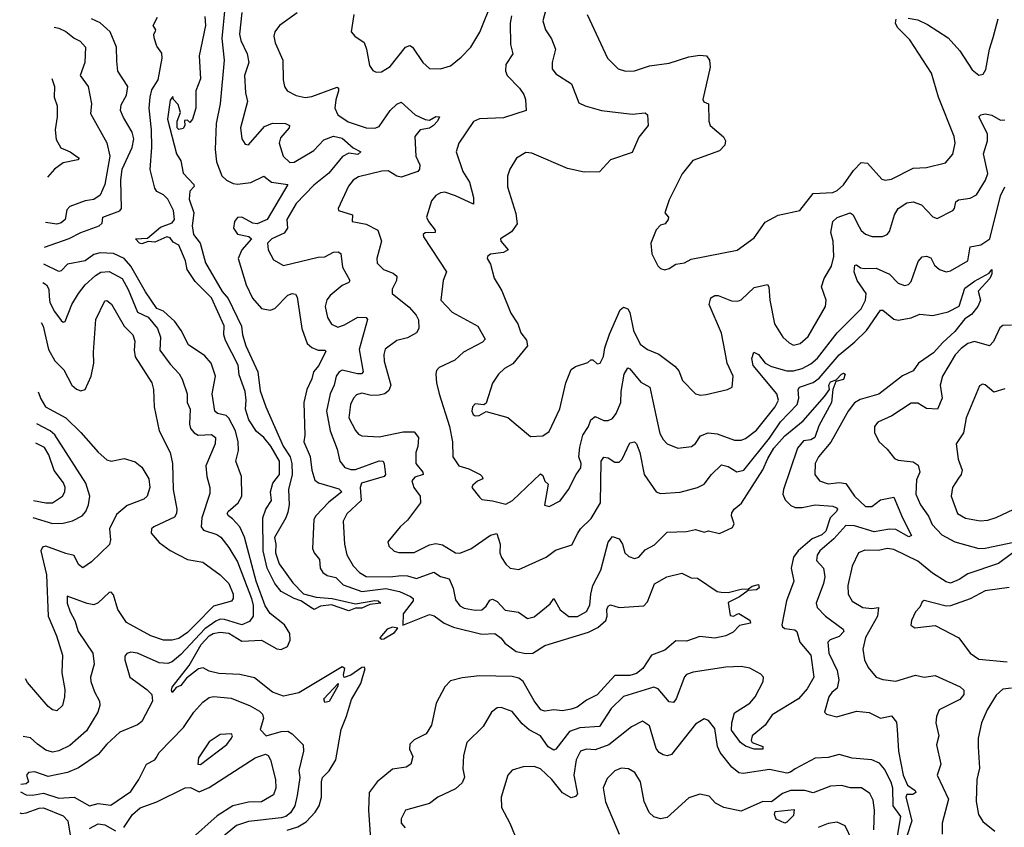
# Model space of a CAD drawing. Extents: x 1954683 to 2060285, y 904798 to 1016299.
# Tile 5 of 256: x 1955015 to 1959532, y 914886 to 918591. Entities that reach past the tile are written whole.
import ezdxf

# ---------------------------------------------------------------- set-up
doc = ezdxf.new("R2010")
doc.units = 0

msp = doc.modelspace()

# ---------------------------------------------------------------- linework, layer by layer
at = {"layer": '0CON10XD'}
for points in [[(1955956.2, 918645), (1955942.2, 918505), (1955953.2, 918405), (1955935.2, 918205), (1955917, 918115), (1955911.4, 917995), (1955918.7, 917938.7), (1955942.7, 917875), (1955963.5, 917855), (1955995, 917838.8), (1956015, 917835.8), (1956075, 917844.7), (1956135, 917873.8), (1956170.8, 917845), (1956245.7, 917835), (1956151.2, 917675), (1956105, 917654.2), (1956085, 917657.9), (1956053.5, 917675)], [(1956548.6, 918615), (1956536.2, 918535), (1956553.3, 918515), (1956595, 918486), (1956606.9, 918455), (1956620.3, 918380.3), (1956635, 918358.6), (1956650.3, 918350.3), (1956675, 918352.5), (1956715, 918375.6), (1956784.5, 918465), (1956805, 918473.1), (1956817.1, 918465), (1956865, 918394.3), (1956895, 918366.9), (1956945, 918365.5), (1956991.1, 918378.9), (1957041, 918419), (1957085, 918465.4), (1957126.6, 918533.4), (1957182.5, 918675)], [(1957431.8, 918648.2), (1957415.8, 918585), (1957427.8, 918545), (1957455, 918503.8), (1957473.1, 918455), (1957457.5, 918395), (1957457.5, 918365), (1957475, 918342.9), (1957546.2, 918296.2), (1957580.2, 918210.2), (1957608.8, 918195), (1957684.6, 918174.6), (1957825, 918157.7), (1957885, 918164), (1957895.8, 918155), (1957898, 918105), (1957855, 918052), (1957825, 917981.2), (1957725, 917948.1), (1957675, 917892.9), (1957605, 917892.2), (1957527.9, 917907.9), (1957365, 917978.2), (1957337.9, 917982.1), (1957294.6, 917955.4), (1957264.4, 917905), (1957253, 917873), (1957253.6, 917823.6), (1957291.7, 917701.7), (1957297.9, 917655), (1957272.1, 917617.9), (1957221.2, 917585), (1957222, 917575), (1957256.7, 917535), (1957235, 917522.4), (1957175, 917515.4), (1957160.8, 917505), (1957160, 917495), (1957175, 917470), (1957192.5, 917405), (1957227.2, 917347.2), (1957268.6, 917245), (1957300.6, 917195), (1957314.4, 917155), (1957340.8, 917120.8), (1957345.5, 917095), (1957278, 917012), (1957239.3, 916990.7), (1957212, 916965), (1957185, 916923.3), (1957155, 916831.2), (1957145, 916823.8), (1957105, 916828.2), (1957092.7, 916815), (1957089.6, 916795), (1957095, 916779.2), (1957105, 916773.5), (1957122.5, 916775), (1957155, 916794), (1957255, 916766.2), (1957359.2, 916679.2), (1957415, 916682.5), (1957445, 916702.5), (1957493.8, 916806.2), (1957521.2, 916925), (1957545, 916986.4), (1957565, 917000), (1957621.7, 917018.3), (1957635, 917030), (1957645, 917030), (1957665, 917012.5), (1957677.5, 917015), (1957693.9, 917046.1), (1957700, 917085), (1957721.1, 917148.9), (1957770.3, 917259.7), (1957785, 917272.9), (1957805, 917264.3), (1957815, 917247.5), (1957830.7, 917165), (1957861.7, 917101.7), (1957895, 917077.3), (1957946.8, 917056.8), (1958021.1, 917001.1), (1958039.6, 916979.6), (1958056.4, 916936.4), (1958115, 916874.3), (1958138.3, 916868.3), (1958165, 916871.5), (1958262.5, 916895), (1958284.1, 916905.9), (1958288.1, 916955), (1958261.6, 917015), (1958252.2, 917065), (1958235, 917152.5), (1958177.8, 917285), (1958186.2, 917315), (1958205, 917325.6), (1958220, 917325), (1958281.1, 917301.1), (1958310, 917300), (1958325, 917306.5), (1958385, 917363.1), (1958445.4, 917375.4), (1958451.9, 917365), (1958456.1, 917303.9), (1958478.5, 917195), (1958515.6, 917135), (1958545, 917107.8), (1958565, 917098.5), (1958596, 917105), (1958633, 917137), (1958712.1, 917275), (1958714.5, 917305), (1958693.1, 917365), (1958705.8, 917404.2), (1958739.7, 917460.3), (1958751, 917505), (1958747.5, 917575), (1958735.9, 917615), (1958746.2, 917665), (1958765, 917683.2), (1958825, 917704.4), (1958839.5, 917695), (1958856.8, 917656.8), (1958875, 917624.5), (1958895, 917607.3), (1958926.2, 917596.2), (1958973.5, 917596.5), (1958995, 917605.8), (1959005, 917620), (1959028.8, 917695), (1959045, 917724.4), (1959085, 917751.1), (1959115, 917755.6), (1959152.2, 917742.2), (1959205, 917686), (1959225, 917679.2), (1959295.8, 917715), (1959304, 917725), (1959309.4, 917755), (1959322.9, 917765), (1959375, 917772.5), (1959405, 917787.1), (1959446.5, 917855), (1959456.6, 917885), (1959437.5, 917975), (1959455.2, 918035), (1959455, 918066.7), (1959415.6, 918145), (1959425.4, 918154.6), (1959445, 918158.9), (1959475, 918152.4), (1959515, 918130), (1959535, 918131.8)], [(1955128.8, 917547.2), (1955242.8, 917587.2), (1955295, 917614.7), (1955379.4, 917645), (1955393.2, 917656.8), (1955396.2, 917685), (1955475, 917714.1), (1955482.6, 917725), (1955479.7, 917855), (1955484.5, 917905), (1955531.4, 918005), (1955539.5, 918045), (1955531.4, 918075), (1955491.5, 918141.5), (1955478.2, 918175), (1955479.9, 918200.1), (1955505.8, 918245), (1955511.1, 918285), (1955464.6, 918355), (1955461.4, 918401.4), (1955459.6, 918465), (1955430.8, 918535), (1955385, 918576.6), (1955343.8, 918595)], [(1955864.2, 918605), (1955868.1, 918565), (1955838.5, 918425), (1955845, 918320), (1955823.8, 918265), (1955823.3, 918185), (1955807.5, 918135), (1955795, 918120), (1955785, 918130), (1955771.7, 918128.3), (1955772.5, 918105), (1955765, 918092.5), (1955745, 918087.5), (1955737.5, 918095), (1955737.5, 918125), (1955752.5, 918165), (1955741.7, 918201.7), (1955720, 918225), (1955718.3, 918238.3), (1955705, 918222.5), (1955692.5, 918135), (1955734.6, 917975), (1955753.7, 917943.7), (1955765, 917887.5), (1955814.4, 917835), (1955815.7, 917825), (1955796, 917805), (1955792.1, 917767.9), (1955814.4, 917705), (1955806, 917645), (1955812.8, 917605), (1955842.5, 917565), (1955867.7, 917475), (1955944.3, 917344.3), (1955971.3, 917311.3), (1956032.7, 917185), (1956037.2, 917145), (1956052.8, 917095), (1956108, 916975), (1956118.1, 916888.1), (1956144.6, 916815), (1956224.4, 916634.4), (1956256.2, 916586.2), (1956262.9, 916555), (1956265.2, 916505), (1956248.3, 916435), (1956251.6, 916365), (1956245, 916331.2), (1956236.2, 916305), (1956184.4, 916215), (1956190.6, 916185), (1956188.7, 916145), (1956205.9, 916095), (1956268.3, 916008.3), (1956317.4, 915957.4), (1956375, 915941.2), (1956448.8, 915935), (1956555, 915910.9), (1956645, 915926.6), (1956660, 915925), (1956671.2, 915915), (1956621.9, 915908.1), (1956585, 915891.1), (1956555, 915892.1), (1956525, 915879.2), (1956445, 915907.3), (1956395, 915900.3), (1956365.8, 915885.8), (1956359.2, 915889.2), (1956305.6, 915925.6), (1956274.4, 915935), (1956215, 915967.3), (1956185.9, 916005), (1956150.9, 916075), (1956132, 916155), (1956130, 916305), (1956143.8, 916346.2), (1956169.6, 916385), (1956165.6, 916425), (1956176.1, 916465), (1956207, 916505), (1956207, 916565), (1956167.8, 916635), (1956135.7, 916675), (1956101.8, 916701.8), (1956066.2, 916755), (1956050.5, 916805), (1956054, 916845), (1956049.2, 916885), (1956022.2, 916962.2), (1956016.8, 917006.8), (1955959.1, 917119.1), (1955951.9, 917145), (1955953.8, 917186.2), (1955895.3, 917315), (1955819.7, 917389.7), (1955782.9, 917445), (1955775.2, 917485), (1955745.9, 917555.9), (1955719.7, 917569.7), (1955705, 917590.8), (1955690, 917595), (1955635, 917569.6), (1955605, 917573.5), (1955575, 917562.9), (1955565, 917565.6), (1955546.7, 917585), (1955602, 917588), (1955661, 917639), (1955715, 917658.8), (1955725.2, 917675), (1955720, 917715), (1955695, 917767.5), (1955675, 917787.5), (1955645, 917802.5), (1955635, 917817.5), (1955613, 917903), (1955621.3, 918005), (1955620.3, 918085), (1955608.9, 918185), (1955613.5, 918235), (1955620.7, 918269.3), (1955649.8, 918315), (1955669.2, 918415), (1955666.7, 918436.7), (1955645, 918470), (1955631.7, 918508.3), (1955631.2, 918525), (1955638.3, 918538.3), (1955640, 918545), (1955627.5, 918565), (1955647.5, 918602.5)], [(1956035, 918624.2), (1956023.8, 918525), (1956030, 918495), (1956058.9, 918435), (1956066, 918395), (1956047.2, 918335), (1956051.1, 918255), (1956060, 918215), (1956028.8, 918095), (1956034, 918044), (1956049.7, 918019.7), (1956065, 918017.1), (1956138.7, 918101.3), (1956175, 918116.2), (1956234.7, 918114.7), (1956253.1, 918105), (1956251.5, 918095), (1956211, 918049), (1956205.9, 918025), (1956224.3, 917964.3), (1956255, 917935.4), (1956275, 917938), (1956365, 917991.1), (1956410.3, 918039.7), (1956455, 918057.1), (1956495, 918047.5), (1956545, 918003.5), (1956580, 917985), (1956566.8, 917973.2), (1956525, 917978.2), (1956496.6, 917963.4), (1956433.6, 917886.4), (1956365, 917831.5), (1956283, 917747), (1956240.5, 917675), (1956243.8, 917635), (1956227.9, 917612.1), (1956171.5, 917585), (1956152.3, 917565), (1956154.5, 917535), (1956178.8, 917488.8), (1956225, 917463.3), (1956385, 917502), (1956415, 917502.3), (1956455, 917524.6)], [(1956288.3, 918621.7), (1956206.4, 918563.7), (1956185.6, 918535), (1956180.5, 918515), (1956186.5, 918485), (1956223.1, 918405), (1956224.6, 918314.6), (1956230.5, 918285), (1956242.9, 918265), (1956283.3, 918243.3), (1956325.4, 918234.6), (1956355, 918239.2), (1956471.2, 918281.2), (1956477.3, 918277.3), (1956477.5, 918265), (1956465, 918223.3), (1956460.8, 918185), (1956475, 918154.4), (1956521.7, 918121.7), (1956605, 918095.3), (1956645, 918093.9), (1956665, 918100.9), (1956715, 918173.6), (1956745, 918203.3), (1956765, 918213.3), (1956828.8, 918155), (1956875, 918133.2), (1956895, 918130.6), (1956925, 918146.5), (1956941.2, 918145), (1956932.5, 918125), (1956913.6, 918105), (1956895, 918093.8), (1956852.7, 918085), (1956827.7, 918055), (1956833.3, 917965), (1956851.5, 917925), (1956849.5, 917905), (1956841.9, 917895), (1956765, 917869.1), (1956745, 917873.8), (1956705, 917898.2), (1956676.2, 917896.2), (1956570, 917870), (1956545, 917854.6), (1956523.4, 917826.6), (1956475.5, 917725), (1956478.1, 917715), (1956542.5, 917695), (1956540, 917665), (1956605, 917652.7), (1956658.2, 917625), (1956675.4, 917575), (1956653.1, 917495), (1956654.5, 917474.5), (1956684.2, 917445), (1956728.8, 917428.8), (1956745.8, 917415), (1956744.4, 917395), (1956724.3, 917355), (1956724, 917335), (1956801.4, 917271.4), (1956834.7, 917235), (1956844.8, 917214.8), (1956846, 917175), (1956835, 917154.1), (1956795, 917131.8), (1956745, 917119.6), (1956691.1, 917078.9), (1956685.3, 917055), (1956687.4, 917025), (1956718, 916915), (1956709.4, 916890.6), (1956690.6, 916875), (1956665, 916868), (1956627.3, 916867.3), (1956585, 916877.3), (1956560.5, 916869.5), (1956545.9, 916854.1), (1956533.3, 916825), (1956525.9, 916765), (1956555, 916706.7), (1956569.3, 916689.3), (1956585, 916681.8), (1956665, 916677.7), (1956775, 916700.8), (1956825, 916700.6), (1956845.4, 916675), (1956842.3, 916632.3), (1956832.3, 916605), (1956831.8, 916555), (1956865, 916515.6), (1956865.5, 916505), (1956827.5, 916492.5), (1956814.5, 916475), (1956823.3, 916445), (1956851.8, 916405), (1956854.4, 916375), (1956795, 916294.3), (1956760.8, 916265), (1956704, 916195), (1956708.8, 916175), (1956733.2, 916153.2), (1956755, 916147.1), (1956825, 916146.7), (1956895, 916182.4), (1956925, 916187.3), (1956955, 916182), (1957014.8, 916144.8), (1957035, 916143), (1957085, 916163.4), (1957175, 916226.5), (1957204.3, 916234.3), (1957219.4, 916185), (1957217.8, 916145), (1957225, 916124), (1957245, 916092.5), (1957265, 916074.3), (1957305, 916068.9), (1957431.2, 916125), (1957473, 916157), (1957548.3, 916181.7), (1957576.5, 916235), (1957587.3, 916255), (1957636.9, 916303.1), (1957680, 916375), (1957683.2, 916565), (1957695, 916584.4), (1957715, 916580.8), (1957745, 916560.5), (1957765, 916561.1), (1957778.8, 916575), (1957815, 916650), (1957835, 916654.4), (1957845.3, 916645.3), (1957860.9, 916605), (1957879.7, 916505), (1957935, 916424.3), (1957955, 916418.1), (1958045, 916423.3), (1958125, 916444.4), (1958155, 916460), (1958189.5, 916505), (1958235, 916548.5), (1958265, 916541.8), (1958305, 916516.8), (1958337.1, 916525), (1958455, 916670.8), (1958505, 916746.5), (1958582.3, 916825)], [(1957271.7, 918608.3), (1957265.3, 918575), (1957267.4, 918477.4), (1957278.2, 918435), (1957245.5, 918385), (1957244.5, 918355), (1957251.4, 918335), (1957307.5, 918277.5), (1957327.4, 918247.4), (1957336.1, 918225), (1957338, 918175), (1957235, 918140.3), (1957125, 918136.7), (1957096.4, 918123.6), (1957029.4, 918025), (1957016.9, 917985), (1957047.7, 917895), (1957078.4, 917845), (1957097.8, 917775), (1957097.5, 917745), (1957015, 917783.6), (1956965, 917799.6), (1956945, 917797.3), (1956924.3, 917785), (1956905, 917760), (1956882.1, 917685), (1956890.4, 917665), (1956921.9, 917625), (1956921.2, 917615), (1956875, 917612.5), (1956866, 917605), (1956867.5, 917595), (1956973.5, 917435), (1956957.5, 917395), (1956946.7, 917305), (1956999.4, 917249.4), (1957116.7, 917185), (1957150, 917125), (1957138.5, 917111.5), (1957050.6, 917065), (1957010.9, 917029.1), (1956940, 916995), (1956928, 916982), (1956924.2, 916965), (1956926.7, 916925), (1956939.1, 916875), (1956987.5, 916725), (1957000, 916655), (1957001.9, 916585), (1957030, 916545), (1957075, 916530.8), (1957127.5, 916505), (1957136.7, 916495), (1957140, 916485), (1957115, 916473.8), (1957093.3, 916455), (1957090, 916445), (1957125, 916400), (1957135, 916390), (1957185, 916384.3), (1957245, 916367.9), (1957275.7, 916385), (1957405, 916508.1), (1957415, 916500), (1957424.4, 916474.4), (1957440, 916460), (1957423.4, 916363.4), (1957445, 916357.8), (1957495, 916383.3), (1957533.1, 916435), (1957568, 916505), (1957589.6, 916535), (1957591.2, 916555), (1957580.6, 916585), (1957585, 916630), (1957599, 916685), (1957624.2, 916725), (1957635, 916755.3), (1957655, 916770.6), (1957695, 916752.7), (1957715, 916751.5), (1957735, 916761.5), (1957752.3, 916785), (1957773.5, 916835), (1957774.8, 916885), (1957788.6, 916965), (1957805, 916994.4), (1957815, 916989.6), (1957865, 916928.5), (1957906.1, 916905), (1957938.2, 916755), (1957952.7, 916692.7), (1957966.7, 916665), (1957985.3, 916645.3), (1958035, 916625.5), (1958097.6, 916632.4), (1958115, 916646.7), (1958137.9, 916682.1), (1958173.9, 916696.1), (1958215, 916690.4), (1958295, 916662.5), (1958325, 916661.8), (1958345, 916669.6), (1958395, 916708.2), (1958480.8, 916815), (1958496.4, 916845), (1958488.6, 916875), (1958380, 917005), (1958373.7, 917036.3), (1958384, 917065), (1958405, 917055.6), (1958435.2, 917015.2), (1958465, 916999.5), (1958535, 916979.7), (1958565, 916980), (1958605, 916990.2), (1958645, 917012.2), (1958675, 917038.9), (1958765.5, 917154.5), (1958875.8, 917265), (1958895, 917304.3), (1958898.9, 917335), (1958857.3, 917395), (1958843.8, 917435), (1958845.9, 917464.1), (1958855, 917466.5), (1958873.2, 917453.2), (1958890, 917450), (1958945, 917451.4), (1959005, 917423.2), (1959045, 917382.1), (1959075, 917371.8), (1959093.4, 917376.6), (1959105, 917390.6), (1959137.6, 917482.4), (1959156.2, 917503.8), (1959175, 917506.2), (1959195, 917497.9), (1959212.5, 917465), (1959235, 917444.5), (1959265, 917434.5), (1959285, 917439.1), (1959364.4, 917485), (1959375, 917549.2), (1959425, 917558), (1959465.9, 917585), (1959515, 917783.1), (1959535, 917824.3)], [(1957618.2, 918615), (1957711.9, 918415), (1957761.2, 918365), (1957795, 918354.3), (1957835, 918356.9), (1957905, 918380), (1957995, 918392.2), (1958085, 918420), (1958135, 918428.9), (1958165.5, 918425.5), (1958180.6, 918405), (1958182.5, 918372.5), (1958148.8, 918225), (1958154.2, 918214.2), (1958175.7, 918205.7), (1958176.9, 918125), (1958183.1, 918105), (1958243.4, 918053.4), (1958252.5, 918035), (1958250.8, 918015), (1958225, 917989.2), (1958103.1, 917945), (1958055, 917883.1), (1957995.4, 917765), (1957974.4, 917705), (1957992.5, 917685), (1957990, 917675), (1957976.2, 917655), (1957955, 917647.7), (1957935, 917627.1), (1957910, 917565), (1957915, 917517.5), (1957942.3, 917462.3), (1957955, 917450), (1957975, 917444), (1957995, 917448.8), (1958025, 917469.4), (1958065, 917475.7), (1958095, 917492.5), (1958306.8, 917533.2), (1958385, 917590), (1958435, 917662.5), (1958495, 917694.4), (1958595, 917716), (1958655, 917792.9), (1958745, 917797.7), (1958765, 917807.1), (1958795, 917832.7), (1958840.7, 917899.3), (1958875, 917935.5), (1958905, 917933.1), (1958969.8, 917859.8), (1958985.4, 917855.4), (1959015, 917859.3), (1959115, 917910), (1959175, 917912.2), (1959262, 917935), (1959296.4, 917973.6), (1959307.3, 918025), (1959302.5, 918055), (1959230, 918235), (1959198.9, 918345), (1959098.4, 918498.4), (1959042, 918555), (1959033.3, 918575), (1959036.2, 918593.8)], [(1959091.7, 918598.3), (1959135, 918590.4), (1959179.3, 918569.3), (1959275, 918507.3), (1959328.3, 918448.3), (1959385, 918360.6), (1959415, 918336.9), (1959435, 918341.4), (1959448.1, 918361.9), (1959464.7, 918455), (1959481.5, 918508.5), (1959504.8, 918595.2)], [(1955173.6, 918557.3), (1955195, 918551.9), (1955226.4, 918536.4), (1955265, 918506.1), (1955293.1, 918493.1), (1955316.5, 918465), (1955313.6, 918395), (1955292, 918335), (1955329.1, 918285), (1955344.6, 918205), (1955340.4, 918160.4), (1955415.6, 918025.6), (1955429, 917965), (1955405.7, 917834.3), (1955384.7, 917785.3), (1955355, 917765.4), (1955315, 917760), (1955245.6, 917734.4), (1955232, 917718), (1955223.4, 917675), (1955205, 917658.4), (1955185, 917653.4), (1955134, 917660.2)], [(1955163, 918321.5), (1955174.5, 918285), (1955172.7, 918235), (1955187.7, 918195), (1955187.3, 918145), (1955177.5, 918085), (1955182, 918042), (1955203.3, 918003.3), (1955246.7, 917985), (1955287.5, 917955), (1955281.7, 917948.3), (1955215, 917934.2), (1955175, 917905.7), (1955143, 917867.8)], [(1956053.5, 917675), (1956035, 917684.6), (1956015, 917683.5), (1956000, 917665), (1955995.9, 917635), (1956015, 917606.4), (1956067, 917597), (1956079.1, 917585), (1956034.2, 917535.8), (1956018.1, 917495), (1956054.7, 917375), (1956083.1, 917313.1), (1956125, 917265.6), (1956165, 917259.1), (1956185, 917266.7), (1956245, 917327.3), (1956265, 917335.5), (1956281.1, 917331.1), (1956287.8, 917317.8), (1956309.4, 917175), (1956334.6, 917105), (1956355, 917087.7), (1956385, 917075.6), (1956415.4, 917075.4), (1956419.7, 917069.7), (1956387.2, 917005), (1956362.4, 916975), (1956356, 916944), (1956331.7, 916895), (1956318.8, 916835), (1956323, 916685), (1956318.8, 916655), (1956347.7, 916587.7), (1956355.3, 916524.7), (1956369.1, 916479.1), (1956386.7, 916466.7), (1956479.2, 916439.2), (1956493.3, 916425), (1956432.7, 916377.3), (1956373.2, 916315), (1956365, 916298.8), (1956358, 916165), (1956365.4, 916145), (1956391.1, 916115), (1956393.3, 916075), (1956405.5, 916055), (1956425, 916041.3), (1956465, 916031.5), (1956498.8, 915998.8), (1956585, 915968.3), (1956695, 915982.1), (1956757.4, 915967.4), (1956807.7, 915945), (1956819.7, 915935), (1956819.8, 915925), (1956774.5, 915865), (1956773.4, 915813.4), (1956895, 915862.3), (1956916.1, 915856.1), (1956962.9, 915822.9), (1957005, 915803.7), (1957135, 915771.5), (1957195, 915775.3), (1957224.4, 915754.4), (1957241.4, 915731.4), (1957293.1, 915693.1), (1957337.2, 915682.8), (1957369.2, 915685), (1957425, 915720.4), (1957625, 915781.7), (1957667.7, 915802.3), (1957703.5, 915835), (1957709.7, 915855), (1957708.2, 915885), (1957715, 915900), (1957725, 915906), (1957765, 915894.5), (1957877.9, 915902.1), (1957895, 915920), (1957927.3, 916002.7), (1957984.2, 916035.8), (1958052.5, 916052.5), (1958095, 916030), (1958125, 916028.8), (1958215, 915967.5), (1958234.1, 915964.1), (1958265, 915962.5), (1958325, 915978.5), (1958359.3, 915980.7), (1958375, 915992), (1958405, 915999.2), (1958407.3, 915985), (1958396, 915975), (1958357.5, 915972.5), (1958316.8, 915943.2), (1958265, 915917.5), (1958275, 915857.5), (1958290, 915855), (1958306.2, 915863.8), (1958315, 915867.5), (1958365, 915836.9), (1958368.1, 915821.9), (1958317.6, 915812.4), (1958288.8, 915781.2), (1958255, 915764), (1958205, 915753.3), (1958135, 915762), (1958075, 915740), (1958025, 915740.8), (1957975, 915699.4), (1957914, 915675), (1957873.8, 915615), (1957845, 915591.4), (1957815, 915582.9), (1957745, 915582), (1957665, 915493.6), (1957615, 915468.9), (1957572.6, 915437.4), (1957545, 915427.4), (1957505, 915420), (1957465, 915424.4), (1957425, 915418.2), (1957405.8, 915425), (1957375, 915466.5), (1957325.6, 915555), (1957305, 915570.6), (1957275, 915578.6), (1957125, 915581.6), (1957045, 915571.2), (1956991.7, 915558.3), (1956965, 915530), (1956925.6, 915455), (1956905, 915354), (1956879.2, 915315), (1956825, 915287.5), (1956805, 915267.5), (1956804.2, 915245), (1956818.8, 915211.2), (1956810, 915175), (1956788.5, 915161.5), (1956725, 915152.2), (1956655, 915095.4), (1956619.1, 915045), (1956614.8, 914965.2), (1956627.7, 914787.7)], [(1956242.8, 914872.8), (1956291.7, 914888.3), (1956329.3, 914910.7), (1956370.7, 914955), (1956389.3, 914985), (1956399.4, 915025), (1956399.2, 915095), (1956404.4, 915114.4), (1956435.6, 915144.4), (1956464.8, 915195), (1956489.5, 915335), (1956515, 915395.7), (1956537.6, 915472.4), (1956580.8, 915545), (1956599.4, 915615), (1956595, 915620.8), (1956585, 915619.4), (1956535, 915584.4), (1956503, 915573), (1956500, 915585), (1956507.5, 915615), (1956495, 915622.5), (1956295, 915502.3), (1956225, 915487.9), (1956175, 915505.7), (1956091.9, 915571.9), (1956025, 915587.5), (1955929.1, 915590.9), (1955885, 915602.5), (1955856.9, 915616.9), (1955835, 915613.1), (1955779.7, 915570.3), (1955755, 915537.1), (1955732.7, 915527.3), (1955715, 915503.8), (1955711.1, 915515), (1955715, 915528.6), (1955792.1, 915627.9), (1955848.1, 915725), (1955885, 915764.5), (1955902.4, 915775), (1955935, 915781), (1955975, 915776.3), (1956035, 915740.2), (1956125, 915744.6), (1956195, 915704.7), (1956215, 915701.1), (1956243.5, 915715), (1956256.7, 915745), (1956253.8, 915775), (1956230.7, 915815), (1956165, 915867.3), (1956141.4, 915901.4), (1956100.5, 916015), (1956046.4, 916216.4), (1956025.2, 916265.2), (1955991.6, 916301.6), (1955972.5, 916315), (1955967.7, 916325), (1955971.1, 916335), (1956016.9, 916375), (1956033.9, 916405), (1956033.3, 916495), (1956007.2, 916565), (1956018.4, 916615), (1956018.1, 916655), (1956005.4, 916705), (1955975, 916762.6), (1955961.8, 916775), (1955923.3, 916785), (1955910.5, 916795), (1955898.7, 916875), (1955914, 916955), (1955893.6, 917015), (1955865, 917049.1), (1955790, 917100), (1955756.2, 917165), (1955726.4, 917206.4), (1955675, 917254.4), (1955645, 917265.9), (1955592, 917342), (1955525, 917460.3), (1955495, 917495.8), (1955445, 917518.8), (1955385, 917520.9), (1955355, 917514), (1955316.1, 917485), (1955235, 917470), (1955205, 917439.4), (1955195, 917436.4), (1955125.4, 917469.1)], [(1956455, 917524.6), (1956476, 917526), (1956488.5, 917518.5), (1956496, 917455), (1956530.4, 917395), (1956525.2, 917384.8), (1956495, 917370.9), (1956439.6, 917325), (1956424, 917306), (1956417.1, 917275), (1956427.3, 917225), (1956445, 917194.6), (1956475, 917181), (1956505, 917190.8), (1956565.9, 917225.9), (1956605, 917225.5), (1956610.6, 917215), (1956572.8, 917077.2), (1956590.9, 916975), (1956583.1, 916966.9), (1956565, 916965.8), (1956495, 916982.9), (1956480.8, 916975), (1956466.5, 916955), (1956458, 916915), (1956439.5, 916875), (1956422.7, 916795), (1956439.2, 916705), (1956470.9, 916620.9), (1956483.1, 916565), (1956506.5, 916536.5), (1956535, 916526.9), (1956555, 916528.2), (1956665, 916567.1), (1956682, 916565), (1956686.6, 916553.4), (1956692.7, 916505), (1956687.5, 916495), (1956584, 916465), (1956576.7, 916445), (1956582.5, 916385), (1956516.2, 916323.8), (1956499.1, 916290.9), (1956505.3, 916185), (1956516.6, 916136.6), (1956545.3, 916085), (1956574.6, 916055), (1956605, 916036.5), (1956715, 916035.6), (1956765, 916041.6), (1956795, 916040), (1956835, 916028.1), (1956915, 916056), (1956945, 916037.1), (1956985, 916026.2), (1957003.1, 915983.1), (1957015, 915929.2), (1957035, 915902.2), (1957055, 915891.1), (1957105, 915881.8), (1957135, 915883.9), (1957155, 915900), (1957172.7, 915927.3), (1957185, 915932.7), (1957205, 915922.3), (1957242.9, 915882.9), (1957303.2, 915873.2), (1957344.5, 915844.5), (1957375, 915851.1), (1957415.9, 915884.1), (1957448.1, 915911.9), (1957465, 915935.5), (1957495, 915883.1), (1957535, 915852.9), (1957575, 915853.3), (1957615, 915875.4), (1957631.1, 915905), (1957634.8, 915955), (1957645.2, 915994.8), (1957680.8, 916065), (1957715, 916193.8), (1957735, 916220), (1957765, 916208.8), (1957780, 916185), (1957792, 916145), (1957809.1, 916129.1), (1957835, 916119.4), (1957855, 916125.6), (1957885, 916159.2), (1957928, 916182), (1957985, 916240), (1958075, 916243.8), (1958115, 916251.8), (1958155, 916240.6), (1958175, 916245.6), (1958225, 916234.2), (1958285, 916262), (1958292.5, 916277.5), (1958280.5, 916315), (1958282, 916328), (1958292.5, 916345), (1958326.5, 916373.5), (1958424.6, 916525.4), (1958447.6, 916577.6), (1958475.6, 916625), (1958525, 916682), (1958609.5, 916750.5), (1958706.9, 916863.1), (1958730, 916895), (1958728, 916915), (1958735, 916929.7), (1958761.7, 916938.3), (1958785, 916965.4), (1958795, 916970), (1958802, 916965), (1958795, 916940.6), (1958759.3, 916930.7), (1958745.8, 916895), (1958738.9, 916835), (1958681.9, 916728.1), (1958663.4, 916675), (1958645, 916662.9), (1958610.5, 916659.5), (1958582.9, 916625), (1958518.9, 916435), (1958516.9, 916415), (1958527.7, 916387.7), (1958553, 916363), (1958573.3, 916353.3), (1958605, 916352.5), (1958665, 916364.9), (1958745, 916358.5), (1958761.8, 916351.8), (1958766.5, 916345), (1958762.5, 916335), (1958734.1, 916305), (1958713.6, 916245), (1958695, 916227.4), (1958650.2, 916209.8), (1958586, 916155), (1958565.2, 916125), (1958555.2, 916075), (1958566.6, 916015), (1958533.1, 915925), (1958511.8, 915815), (1958514.4, 915805), (1958525, 915797.8), (1958572, 915792), (1958580.4, 915785), (1958594.8, 915735), (1958645.2, 915675), (1958657.8, 915575), (1958628.3, 915521.7), (1958588.7, 915475), (1958467.7, 915402.3), (1958434.5, 915355), (1958375.5, 915305), (1958370.8, 915285), (1958375.3, 915275.3), (1958425, 915256.5), (1958425, 915244.5), (1958385.4, 915244.6), (1958345, 915258.2), (1958322.2, 915275), (1958281.2, 915331.2), (1958282, 915365), (1958295, 915411.4), (1958364.2, 915455), (1958389.5, 915485), (1958425.9, 915555), (1958428.2, 915575), (1958415, 915588.9), (1958365, 915616.5), (1958325, 915624.2), (1958255, 915620.8), (1958105, 915598.4), (1958075, 915587.1), (1958065, 915575.6), (1958027.3, 915475), (1958015, 915459.2), (1957995, 915461.4), (1957945, 915521.5), (1957925, 915528.9), (1957785, 915486.6), (1957728.3, 915431.7), (1957675, 915348.2), (1957585, 915342.2), (1957537.5, 915325), (1957475, 915244.5), (1957465, 915240), (1957439.2, 915255), (1957404.6, 915305), (1957353, 915333), (1957320, 915360), (1957275, 915418), (1957224.4, 915435.6), (1957205, 915434.4), (1957179.4, 915415), (1957141.1, 915348.9), (1957066.7, 915275), (1957050.8, 915215), (1957048.6, 915155), (1957056.4, 915116.4), (1957045, 915090), (1957015, 915063.1), (1956934, 915025), (1956895, 914995.6), (1956785, 914964), (1956765.8, 914925), (1956766, 914905), (1956783.4, 914883.4)], [(1955121.9, 917385.6), (1955138.5, 917375), (1955148.6, 917355), (1955149.6, 917320.4), (1955153.7, 917293.7), (1955175, 917252.9), (1955205, 917211.4), (1955215, 917204), (1955224.2, 917205.8), (1955254.7, 917285), (1955285.2, 917334.8), (1955315.9, 917375), (1955362.4, 917417.6), (1955386.7, 917433.3), (1955425, 917436.2), (1955485, 917403.4), (1955513.4, 917353.4), (1955555, 917249.1), (1955605, 917226.5), (1955647.2, 917175), (1955660.6, 917135), (1955657.5, 917075), (1955705, 917010), (1955747, 916967), (1955761.2, 916941.2), (1955782.9, 916875), (1955783.1, 916835), (1955796.8, 916805), (1955793.8, 916735), (1955799.5, 916715), (1955815.6, 916695), (1955834.3, 916684.3), (1955895, 916687.9), (1955913.1, 916675), (1955911.8, 916645), (1955868.5, 916545), (1955873.6, 916495), (1955886.9, 916445), (1955887.2, 916417.2), (1955850, 916305), (1955848.1, 916265), (1955859.1, 916249.1), (1955919.6, 916229.6), (1955937.8, 916217.8), (1955975, 916170.4), (1956014.6, 916104.6), (1956079, 915935), (1956085.9, 915904.1), (1956086.2, 915855), (1956069.2, 915830.8), (1956035, 915815.2), (1955955, 915839.6), (1955935, 915840.3), (1955915, 915831.9), (1955865, 915797.2), (1955755, 915678.1), (1955715, 915645.3), (1955695, 915637.2), (1955655, 915640.8), (1955555, 915685.3), (1955525, 915689.2), (1955506.5, 915683.5), (1955498.1, 915671.9), (1955497.5, 915655), (1955520, 915575), (1955598.4, 915518.4), (1955621.5, 915495), (1955624.2, 915465), (1955575, 915370.9), (1955555, 915356.2), (1955475, 915322.2), (1955415, 915267.2), (1955375, 915220.6), (1955285, 915159.1), (1955235, 915137.1), (1955145, 915119.6), (1955085, 915141.1), (1955055, 915137.5), (1955046.2, 915125), (1955055.6, 915094.4), (1955044.1, 915085.9), (1955020.2, 915083)], [(1958582.3, 916825), (1958589.9, 916855), (1958585.9, 916895), (1958592.2, 916905), (1958655, 916926), (1958683.2, 916946.8), (1958775, 917054.2), (1958847.1, 917112.9), (1958899.4, 917165), (1958965, 917258.1), (1958975, 917257.8), (1959025, 917216.7), (1959045, 917212.5), (1959105, 917222.7), (1959145, 917240.4), (1959205, 917234.5), (1959275, 917250.4), (1959325, 917277.1), (1959351.1, 917358.9), (1959395, 917391), (1959462.6, 917427.4), (1959475, 917445.6), (1959475.6, 917425), (1959466.6, 917403.4), (1959412.5, 917345), (1959423.1, 917305), (1959410.9, 917275), (1959381.4, 917238.6), (1959352, 917218), (1959305, 917161.2), (1959250.3, 917109.7), (1959207, 917063), (1959138.8, 917015), (1959115, 916980.7), (1959065, 916956.8), (1958957.2, 916872.8), (1958870.7, 916849.3), (1958845, 916833.2), (1958815.8, 916795), (1958736.7, 916653.3), (1958679.5, 916585), (1958664.6, 916555), (1958663.3, 916505), (1958684, 916475), (1958725, 916461.1), (1958775, 916468.2), (1958805, 916463.5), (1958844.5, 916405), (1958895, 916357.5), (1958925, 916357.2), (1958965, 916388.3), (1959025, 916400), (1959064.6, 916305), (1959107.1, 916225), (1959095, 916219.2), (1959035, 916251.9), (1959005, 916253.2), (1958935, 916241.7), (1958845, 916269.6), (1958805, 916270), (1958750.6, 916209.4), (1958685.4, 916155), (1958673.9, 916135), (1958670, 916110), (1958703.3, 916075), (1958708.4, 916035), (1958703.1, 916005), (1958669.1, 915915), (1958674.5, 915895), (1958711.5, 915855), (1958793.5, 915795), (1958796.9, 915785), (1958775, 915761.5), (1958734.1, 915745.9), (1958722.5, 915735), (1958726.8, 915685), (1958765, 915605.8), (1958773.1, 915563.1), (1958766.1, 915525), (1958740.5, 915505), (1958727.7, 915485), (1958708, 915415), (1958716.7, 915405), (1958763.5, 915393.5), (1958855, 915419.4), (1958912, 915412), (1958965, 915387), (1959015, 915397.1), (1959038.5, 915368.5), (1959040.4, 915335), (1959047.1, 915235), (1959068.9, 915125), (1959088.6, 915078.6), (1959123.3, 915055), (1959126.7, 915045), (1959113, 915037), (1959085, 915036.7), (1959080, 915025), (1959107.8, 914915), (1959084.6, 914845.4)], [(1955113.6, 917202.1), (1955122.6, 917185), (1955147.7, 917077.7), (1955176.6, 917026.6), (1955217.8, 916985), (1955254.2, 916915), (1955275, 916895.8), (1955295, 916888), (1955315.6, 916894.4), (1955343.1, 916955), (1955356, 917015), (1955353.8, 917065), (1955364.6, 917215), (1955405, 917301.4), (1955415, 917302.9), (1955436.6, 917286.6), (1955493.9, 917185), (1955533.8, 917145), (1955543.8, 917116.2), (1955540.3, 917075), (1955544.7, 917045), (1955621.1, 916925), (1955629.3, 916895), (1955632.8, 916815), (1955654.6, 916705), (1955705.9, 916605), (1955716.9, 916555), (1955719.4, 916435), (1955736.6, 916345), (1955734.6, 916325), (1955725, 916309.5), (1955630.8, 916265), (1955619.4, 916255), (1955618.9, 916235), (1955655, 916192.2), (1955705.2, 916155.3), (1955785, 916114.4), (1955855, 916102.2), (1955935, 916043.8), (1955974.4, 916004.4), (1955994.6, 915955), (1955994.5, 915935), (1955986.7, 915923.3), (1955905, 915900.5), (1955822.8, 915817.2), (1955785, 915780), (1955745, 915752.7), (1955714.1, 915744.1), (1955674.3, 915744.3), (1955617.1, 915765), (1955504.5, 915825), (1955464.7, 915885), (1955445, 915952), (1955435, 915964.3), (1955425, 915963.1), (1955374.8, 915915.3), (1955355, 915907.3), (1955325, 915912.2), (1955233.1, 915946.9), (1955233.2, 915915), (1955246.4, 915875), (1955268.4, 915835), (1955283.2, 915785), (1955350.4, 915685), (1955356.4, 915635), (1955340, 915575), (1955341.2, 915555), (1955357.7, 915507.7), (1955381.5, 915465), (1955383.5, 915445), (1955373.5, 915415), (1955321.5, 915328.5), (1955245, 915262), (1955195, 915237.5), (1955165, 915231.3), (1955135, 915240.4), (1955097.3, 915267.3), (1955065, 915296.2), (1955030.6, 915303.3)], [(1959565, 917189.4), (1959525, 917188.5), (1959512.2, 917177.8), (1959482.5, 917115), (1959465, 917095.5), (1959395, 917114.7), (1959365, 917106.1), (1959335, 917083.2)], [(1959335, 917083.2), (1959307, 917053), (1959248.2, 916955), (1959238.5, 916915), (1959247.5, 916855), (1959225.7, 916805), (1959175, 916807.3), (1959135, 916832.3), (1959105, 916832.1), (1959016, 916774), (1958951.4, 916745), (1958936.7, 916725), (1958937.2, 916697.2), (1958956.2, 916656.2), (1958995, 916620.8), (1959028.3, 916578.3), (1959045, 916570.8), (1959115, 916562.7), (1959137.4, 916547.4), (1959144.7, 916515), (1959129.7, 916480.3), (1959127.1, 916415), (1959148.4, 916365), (1959185, 916313.1), (1959200.9, 916275), (1959245, 916227.1), (1959305, 916195.9), (1959415, 916165.4), (1959445, 916166.7), (1959575.6, 916194.4)], [(1959535, 916898.1), (1959485, 916881.9), (1959445, 916916), (1959431.7, 916918.3), (1959418.8, 916911.2), (1959356.9, 916765), (1959345.6, 916695), (1959311.8, 916645), (1959320, 916575), (1959338.6, 916525), (1959334.4, 916505), (1959322.3, 916487.7), (1959294.6, 916445.4), (1959289.1, 916405), (1959318.2, 916325), (1959355, 916303.9), (1959422.2, 916292.2), (1959456.7, 916295), (1959495, 916307.1), (1959602.3, 916357.7)], [(1955099.7, 916883.9), (1955111.4, 916851.4), (1955133.2, 916815), (1955226.2, 916765), (1955295, 916697.9), (1955375, 916607.1), (1955415, 916572), (1955435, 916566), (1955495, 916578.1), (1955545, 916562.5), (1955575, 916538.1), (1955608, 916485), (1955612.8, 916445), (1955600, 916405), (1955585, 916391.5), (1955507.7, 916362.2), (1955458.7, 916321.3), (1955427.7, 916255), (1955431.4, 916205), (1955426.4, 916183.6), (1955345, 916104.2), (1955305, 916075.8), (1955285, 916092), (1955265, 916132.2), (1955227.3, 916142.7), (1955135, 916176.2), (1955119.2, 916170.8), (1955112.7, 916155), (1955138.8, 916045), (1955146.2, 915855), (1955184.1, 915765), (1955211.8, 915675), (1955209.1, 915595), (1955221.8, 915518.2), (1955220.9, 915485), (1955210.8, 915445), (1955185, 915420.8), (1955165, 915424.3), (1955145, 915440.8), (1955050.2, 915550.2), (1955041.6, 915567.6)], [(1955075, 916306.8), (1955165, 916279.3), (1955215, 916280.8), (1955257.7, 916292.3), (1955301.1, 916315), (1955319.1, 916335), (1955331.2, 916365), (1955337.1, 916405), (1955318.9, 916465), (1955176.2, 916686.2), (1955154.6, 916704.6), (1955093, 916736.4)], [(1955077.7, 916386), (1955135, 916374.3), (1955165.7, 916374.3), (1955210.9, 916405), (1955221.8, 916425), (1955223.4, 916445), (1955216.4, 916466.4), (1955173.3, 916523.3), (1955149, 916595), (1955128.4, 916628.4), (1955089.3, 916648.6)], [(1959613.3, 916175), (1959505, 916096.7), (1959365, 916048.4), (1959325, 916022.6), (1959285, 916006.4), (1959265, 916012.3), (1959202.6, 916052.6), (1959135, 916107), (1959025, 916161.1), (1958995, 916164.8), (1958955, 916156.5), (1958893, 916157), (1958863.1, 916145), (1958835, 916083.3), (1958814.7, 915995), (1958816.1, 915955), (1958834.2, 915924.2), (1958883.9, 915893.9), (1958925, 915889.3), (1958955.6, 915895), (1958950.3, 915855), (1958895, 915756.9), (1958883.4, 915703.4), (1958891.1, 915655), (1958908.5, 915618.5), (1958944, 915575), (1958975.8, 915564.2), (1959035, 915555.7), (1959125, 915583.8), (1959165, 915574.6), (1959215, 915582.3), (1959330, 915530), (1959346, 915515), (1959346, 915495), (1959327.9, 915472.1), (1959233.8, 915425), (1959221.1, 915395), (1959218.9, 915365), (1959232.7, 915305), (1959221.1, 915265), (1959240.9, 915175), (1959224.5, 915125), (1959276.6, 915015), (1959247.8, 914905), (1959247.1, 914855)], [(1959555, 915985.6), (1959445, 915970.4), (1959375, 915933.6), (1959285, 915901.8), (1959265, 915901.1), (1959165, 915926), (1959155, 915920), (1959144.3, 915895.7), (1959124.2, 915875), (1959106, 915835), (1959104.1, 915814.1), (1959121.5, 915801.5), (1959215, 915811.2), (1959324, 915755), (1959375.4, 915685.4), (1959415, 915657.3), (1959545, 915645.5)], [(1956675, 915748.8), (1956685, 915751.4), (1956735, 915780), (1956749.9, 915799.9), (1956726, 915804), (1956701.5, 915795), (1956666.7, 915755), (1956675, 915748.8)], [(1956415, 915458.6), (1956410, 915475), (1956476.4, 915546.4), (1956475, 915533.3), (1956435, 915463.8), (1956415, 915458.6)], [(1959565, 915523.8), (1959525, 915520), (1959495, 915492.5), (1959453.7, 915425), (1959427.8, 915365), (1959411.8, 915295), (1959412.5, 915255)], [(1955018.7, 915048.2), (1955045.3, 915035.3), (1955073.3, 915033.3), (1955125, 915042.2), (1955195, 915020.3), (1955265, 915024.3), (1955335, 914984.6), (1955375, 914995.3), (1955432.9, 914987.1), (1955525, 915050.6), (1955561.3, 915105), (1955597.3, 915175), (1955634.4, 915195), (1955640.6, 915205), (1955655, 915229.6), (1955765.9, 915344.1), (1955814.6, 915415), (1955855, 915460), (1955885, 915482.1), (1955905, 915486.7), (1955985, 915478.7), (1956072.9, 915442.9), (1956115, 915418.2), (1956128.5, 915405), (1956133.8, 915385), (1956118, 915335), (1956146.4, 915306.4), (1956215, 915325.8), (1956245, 915326.4), (1956265, 915315.6), (1956315.5, 915265), (1956317.9, 915235), (1956296.1, 915146.1), (1956300.7, 915115), (1956288.7, 915031.3), (1956277.4, 914985), (1956257.5, 914952.5), (1956235.4, 914935), (1956215, 914928.8), (1956065, 914913.1), (1956010.5, 914895), (1955889.1, 914795)], [(1959041.6, 914845), (1959056.9, 914935), (1959022.2, 914985), (1959021, 915065), (1959013.2, 915093.2), (1958982.2, 915152.2), (1958959.7, 915179.7), (1958925, 915196.2), (1958835, 915203.5), (1958775, 915220.3), (1958725, 915206.8), (1958665, 915203.2), (1958572.9, 915155), (1958551.2, 915138.8), (1958535.3, 915134.7), (1958455, 915150.8), (1958335, 915133.4), (1958315, 915136.4), (1958282.3, 915162.3), (1958229, 915229), (1958216.5, 915256.5), (1958205, 915340), (1958175, 915375.8), (1958155, 915384.3), (1958115, 915359.2), (1958005, 915220), (1957985, 915214.6), (1957968, 915218), (1957948.5, 915228.5), (1957935, 915247.5), (1957905, 915350.8), (1957872.7, 915372.7), (1957822.6, 915347.4), (1957717.8, 915265), (1957655, 915241.3), (1957615, 915244.7), (1957587.9, 915235), (1957567.5, 915195), (1957558.1, 915125), (1957575, 915040), (1957565, 915026.9), (1957545, 915021.8), (1957505, 915044.7), (1957456.5, 915105), (1957405, 915154.5), (1957375, 915164.5), (1957325, 915163.6), (1957275, 915147.8), (1957254.4, 915125), (1957223.3, 915025), (1957225, 914977.5), (1957264, 914905), (1957298.7, 914818.7)], [(1955845, 915174.5), (1955965, 915265.3), (1955987.5, 915295), (1955991.8, 915305), (1955987.5, 915315), (1955935, 915311.5), (1955885, 915277.8), (1955835.6, 915205), (1955832, 915175), (1955845, 915174.5)], [(1959412.5, 915255), (1959418, 915158), (1959405.6, 915105), (1959403.1, 915005), (1959413.3, 914945), (1959433.1, 914913.1), (1959489.1, 914869.1)], [(1955493.6, 914885), (1955532.9, 914945), (1955568.2, 914975), (1955645, 915002.7), (1955775, 915066.9), (1955798.3, 915068.3), (1955838.6, 915048.6), (1955885, 915068.8), (1956095, 915204.1), (1956142.3, 915222.3), (1956154.8, 915214.8), (1956165.3, 915195), (1956188.4, 915105), (1956190.3, 915065), (1956179.2, 915035), (1956125, 915003.2), (1956065, 915001), (1955992.9, 914985), (1955921, 914939), (1955794.8, 914825.2)], [(1958933.7, 914875), (1958936.7, 914965), (1958930.3, 915010.3), (1958915, 915041.5), (1958877.2, 915067.2), (1958827.1, 915067.1), (1958785, 915077.3), (1958735, 915075.4), (1958655, 915043.8), (1958617.5, 915055), (1958551.2, 915055), (1958515, 915040.6), (1958465, 915002.5), (1958425, 915004), (1958325, 914959.4), (1958245, 914976.9), (1958207, 914997), (1958178.3, 915028.3), (1958135, 915037.5), (1958085, 915020.8), (1957985, 914930.6), (1957955, 914924.3), (1957925, 914934.2), (1957903.3, 914953.3), (1957880.6, 915005), (1957864, 915095), (1957837.4, 915137.4), (1957808.8, 915155), (1957775, 915156.9), (1957745.7, 915145), (1957710.6, 915109.4), (1957692.6, 915067.4), (1957703.4, 915003.4), (1957765.5, 914854.5)], [(1955015.1, 914952.2), (1955025, 914949.8), (1955045, 914951.7), (1955105, 914974.2), (1955125, 914974.8), (1955215, 914938.1), (1955236.1, 914916.1), (1955251.8, 914821.8)], [(1958525, 914905.8), (1958485, 914922.9), (1958478.6, 914945), (1958481.4, 914958.6), (1958568, 914968), (1958565, 914940), (1958535, 914909.2), (1958525, 914905.8)], [(1955335, 914880.9), (1955375, 914901.6), (1955405, 914897.2), (1955455, 914869.5)], [(1958834.6, 914825), (1958802.5, 914892.5), (1958765, 914908.9), (1958725, 914903.8), (1958678.9, 914885)]]:
    msp.add_lwpolyline(points, dxfattribs=at)

doc.saveas('drawing.dxf')
